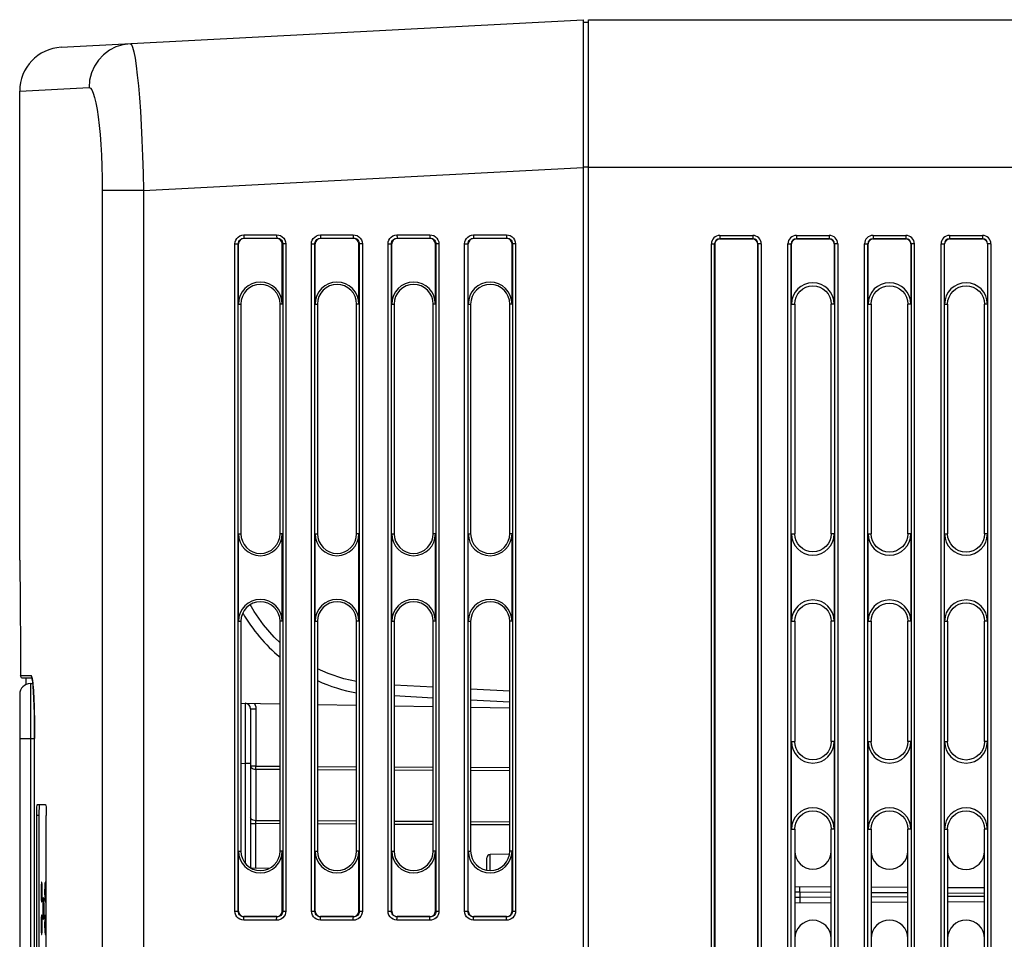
# Model space of a CAD drawing. Extents: x 0 to 420, y 0 to 297.
# Tile 45 of 62: x 151 to 173, y 216 to 237. Entities that reach past the tile are written whole.
import ezdxf

# ---------------------------------------------------------------- set-up
doc = ezdxf.new("R2010")
doc.units = 0
doc.header["$LTSCALE"] = 23.1
doc.layers.add('ALL_AXIS', color=7, linetype='CONTINUOUS')
doc.layers.add('ALL_FEATURES', color=7, linetype='CONTINUOUS')

msp = doc.modelspace()

# ---------------------------------------------------------------- linework, layer by layer
at = {"layer": 'ALL_AXIS', "color": 7, "linetype": 'CONTINUOUS'}
for p, q in [((163.91, 233.192), (163.91, 236.567)), ((163.91, 236.567), (181.285, 236.567)), ((150.91, 224.217), (150.91, 234.937))]:
    msp.add_line(p, q, dxfattribs=at)
at = {"layer": 'ALL_AXIS', "color": 9, "linetype": 'CONTINUOUS'}
msp.add_line((181.41, 233.192), (163.91, 233.192), dxfattribs=at)
at = {"layer": 'ALL_FEATURES', "color": 7, "linetype": 'CONTINUOUS'}
for p, q in [((151.857, 235.936), (163.785, 236.561)), ((163.785, 236.561), (163.785, 213.442)), ((163.91, 236.505), (163.785, 236.505)), ((163.91, 150.442), (163.91, 233.192)), ((156.785, 231.567), (156.035, 231.567)), ((158.535, 231.567), (157.785, 231.567)), ((160.285, 231.567), (159.535, 231.567)), ((162.035, 231.567), (161.285, 231.567)), ((167.66, 231.556), (166.91, 231.556)), ((169.41, 231.556), (168.66, 231.556)), ((171.16, 231.556), (170.41, 231.556)), ((172.91, 231.556), (172.16, 231.556)), ((155.91, 230.067), (155.91, 231.442)), ((156.91, 230.067), (156.91, 231.442)), ((157.66, 230.067), (157.66, 231.442)), ((158.66, 230.067), (158.66, 231.442)), ((159.41, 230.067), (159.41, 231.442)), ((160.41, 230.067), (160.41, 231.442)), ((161.16, 230.067), (161.16, 231.442)), ((162.16, 230.067), (162.16, 231.442)), ((166.796, 231.442), (166.796, 153.442)), ((167.774, 153.442), (167.774, 231.442)), ((168.546, 230.067), (168.546, 231.442)), ((169.524, 231.442), (169.524, 230.067)), ((170.296, 230.067), (170.296, 231.442)), ((171.274, 231.442), (171.274, 230.067)), ((172.046, 230.067), (172.046, 231.442)), ((173.024, 231.442), (173.024, 230.067)), ((155.964, 230.067), (155.964, 224.817)), ((156.859, 224.817), (156.859, 230.067)), ((157.714, 230.067), (157.714, 224.817)), ((158.609, 224.817), (158.609, 230.067)), ((159.464, 230.067), (159.464, 224.817)), ((160.359, 224.817), (160.359, 230.067)), ((161.214, 230.067), (161.214, 224.817)), ((162.109, 224.817), (162.109, 230.067)), ((168.62, 230.067), (168.62, 224.817)), ((169.451, 224.817), (169.451, 230.067)), ((170.367, 230.067), (170.367, 224.817)), ((171.204, 224.817), (171.204, 230.067)), ((172.115, 230.067), (172.115, 224.817)), ((172.956, 224.817), (172.956, 230.067)), ((155.91, 222.817), (155.91, 224.817)), ((156.91, 222.817), (156.91, 224.817)), ((157.66, 222.817), (157.66, 224.817)), ((158.66, 222.817), (158.66, 224.817)), ((159.41, 222.817), (159.41, 224.817)), ((160.41, 222.817), (160.41, 224.817)), ((161.16, 222.817), (161.16, 224.817)), ((162.16, 222.817), (162.16, 224.817)), ((168.546, 222.817), (168.546, 224.817)), ((169.524, 224.817), (169.524, 222.817)), ((170.296, 222.817), (170.296, 224.817)), ((171.274, 224.817), (171.274, 222.817)), ((172.046, 222.817), (172.046, 224.817)), ((173.024, 224.817), (173.024, 222.817)), ((155.964, 222.817), (155.964, 217.567)), ((156.859, 217.567), (156.859, 222.817)), ((157.714, 222.817), (157.714, 217.567)), ((158.609, 217.567), (158.609, 222.817)), ((159.464, 222.817), (159.464, 217.567)), ((160.359, 217.567), (160.359, 222.817)), ((161.214, 222.817), (161.214, 217.567)), ((162.109, 217.567), (162.109, 222.817)), ((168.62, 222.817), (168.62, 220.067)), ((169.451, 220.067), (169.451, 222.817)), ((170.367, 222.817), (170.367, 220.067)), ((171.204, 220.067), (171.204, 222.817)), ((172.115, 222.817), (172.115, 220.067)), ((172.956, 220.067), (172.956, 222.817)), ((151.193, 221.517), (150.98, 221.517)), ((151.055, 221.374), (151.055, 221.517)), ((151.155, 221.397), (151.21, 221.398)), ((150.91, 221.147), (150.91, 176.638)), ((160.359, 221.063), (159.464, 221.11)), ((162.109, 220.971), (161.214, 221.018)), ((155.964, 220.946), (156.859, 220.931)), ((156.185, 220.819), (156.185, 217.184)), ((157.714, 220.916), (158.609, 220.9)), ((159.464, 220.885), (160.359, 220.869)), ((161.214, 220.855), (162.109, 220.839)), ((151.251, 177.642), (151.251, 220.142)), ((168.546, 218.067), (168.546, 220.067)), ((169.524, 220.067), (169.524, 218.067)), ((170.296, 218.067), (170.296, 220.067)), ((171.274, 220.067), (171.274, 218.067)), ((172.046, 218.067), (172.046, 220.067)), ((173.024, 220.067), (173.024, 218.067)), ((151.314, 218.63), (151.499, 218.63)), ((151.299, 214.13), (151.299, 218.38)), ((151.349, 218.38), (151.349, 214.13)), ((151.518, 214.13), (151.518, 218.38)), ((168.62, 218.067), (168.62, 212.817)), ((169.451, 212.817), (169.451, 218.067)), ((170.367, 218.067), (170.367, 212.817)), ((171.204, 212.817), (171.204, 218.067)), ((172.115, 218.067), (172.115, 212.817)), ((172.956, 212.817), (172.956, 218.067)), ((155.91, 216.192), (155.91, 217.567)), ((156.91, 216.192), (156.91, 217.567)), ((157.66, 216.192), (157.66, 217.567)), ((158.66, 216.192), (158.66, 217.567)), ((159.41, 216.192), (159.41, 217.567)), ((160.41, 216.192), (160.41, 217.567)), ((161.16, 216.192), (161.16, 217.567)), ((161.585, 217.127), (161.585, 217.41)), ((162.102, 217.497), (161.658, 217.485)), ((162.16, 216.192), (162.16, 217.567)), ((156.606, 217.166), (156.205, 217.173)), ((151.412, 216.854), (151.411, 216.855)), ((151.496, 216.854), (151.495, 216.855)), ((169.451, 216.743), (168.62, 216.748)), ((171.204, 216.733), (170.367, 216.738)), ((172.956, 216.722), (172.115, 216.727)), ((151.453, 216.504), (151.452, 216.505)), ((151.411, 216.405), (151.412, 216.405)), ((151.495, 216.405), (151.496, 216.405)), ((168.62, 216.386), (169.451, 216.391)), ((170.367, 216.397), (171.204, 216.402)), ((172.115, 216.407), (172.956, 216.412)), ((151.412, 216.104), (151.411, 216.105)), ((151.452, 216.005), (151.453, 216.005)), ((151.496, 216.104), (151.495, 216.105)), ((156.785, 216.067), (156.035, 216.067)), ((158.535, 216.067), (157.785, 216.067)), ((160.285, 216.067), (159.535, 216.067)), ((162.035, 216.067), (161.285, 216.067)), ((151.411, 215.655), (151.412, 215.655)), ((151.495, 215.655), (151.496, 215.655))]:
    msp.add_line(p, q, dxfattribs=at)
at = {"layer": 'ALL_FEATURES', "color": 9, "linetype": 'CONTINUOUS'}
for p, q in [((150.91, 234.937), (152.494, 235.02)), ((153.737, 232.664), (163.785, 233.19)), ((163.91, 233.197), (163.785, 233.197)), ((152.798, 232.664), (152.798, 160.646)), ((153.737, 232.664), (152.798, 232.664)), ((153.737, 232.664), (153.737, 150.971)), ((156.031, 231.648), (156.781, 231.651)), ((156.035, 231.573), (156.785, 231.576)), ((156.035, 231.567), (156.035, 231.573)), ((156.785, 231.576), (156.785, 231.567)), ((157.781, 231.648), (158.531, 231.651)), ((157.785, 231.573), (158.535, 231.576)), ((157.785, 231.567), (157.785, 231.573)), ((158.535, 231.576), (158.535, 231.567)), ((159.531, 231.648), (160.281, 231.651)), ((159.535, 231.573), (160.285, 231.576)), ((159.535, 231.567), (159.535, 231.573)), ((160.285, 231.576), (160.285, 231.567)), ((161.281, 231.648), (162.031, 231.651)), ((161.285, 231.573), (162.035, 231.576)), ((161.285, 231.567), (161.285, 231.573)), ((162.035, 231.576), (162.035, 231.567)), ((166.91, 231.636), (166.91, 231.556)), ((166.91, 231.636), (167.66, 231.636)), ((166.91, 231.561), (167.66, 231.561)), ((167.66, 231.636), (167.66, 231.556)), ((168.66, 231.636), (168.66, 231.556)), ((168.66, 231.636), (169.41, 231.636)), ((168.66, 231.561), (169.41, 231.561)), ((169.41, 231.636), (169.41, 231.556)), ((170.41, 231.636), (170.41, 231.556)), ((170.41, 231.636), (171.16, 231.636)), ((170.41, 231.561), (171.16, 231.561)), ((171.16, 231.636), (171.16, 231.556)), ((172.16, 231.636), (172.16, 231.556)), ((172.16, 231.636), (172.91, 231.636)), ((172.16, 231.561), (172.91, 231.561)), ((172.91, 231.636), (172.91, 231.556)), ((155.827, 216.192), (155.827, 231.442)), ((155.827, 231.442), (155.91, 231.442)), ((155.905, 216.192), (155.905, 231.442)), ((156.99, 231.442), (156.91, 231.442)), ((156.92, 231.442), (156.92, 216.192)), ((156.99, 231.442), (156.99, 216.192)), ((157.577, 216.192), (157.577, 231.442)), ((157.577, 231.442), (157.66, 231.442)), ((157.655, 216.192), (157.655, 231.442)), ((158.74, 231.442), (158.66, 231.442)), ((158.67, 231.442), (158.67, 216.192)), ((158.74, 231.442), (158.74, 216.192)), ((159.327, 216.192), (159.327, 231.442)), ((159.327, 231.442), (159.41, 231.442)), ((159.405, 216.192), (159.405, 231.442)), ((160.49, 231.442), (160.41, 231.442)), ((160.42, 231.442), (160.42, 216.192)), ((160.49, 231.442), (160.49, 216.192)), ((161.077, 216.192), (161.077, 231.442)), ((161.077, 231.442), (161.16, 231.442)), ((161.155, 216.192), (161.155, 231.442)), ((162.24, 231.442), (162.16, 231.442)), ((162.17, 231.442), (162.17, 216.192)), ((162.24, 231.442), (162.24, 216.192)), ((166.716, 153.442), (166.716, 231.442)), ((166.716, 231.442), (166.796, 231.442)), ((166.791, 153.442), (166.791, 231.442)), ((167.853, 231.442), (167.774, 231.442)), ((167.779, 231.442), (167.779, 153.442)), ((167.853, 231.442), (167.853, 153.442)), ((168.466, 153.442), (168.466, 231.442)), ((168.466, 231.442), (168.546, 231.442)), ((168.541, 153.442), (168.541, 231.442)), ((169.603, 231.442), (169.524, 231.442)), ((169.529, 231.442), (169.529, 153.442)), ((169.603, 231.442), (169.603, 153.442)), ((170.216, 153.442), (170.216, 231.442)), ((170.216, 231.442), (170.296, 231.442)), ((170.291, 153.442), (170.291, 231.442)), ((171.353, 231.442), (171.274, 231.442)), ((171.279, 231.442), (171.279, 153.442)), ((171.353, 231.442), (171.353, 153.442)), ((171.966, 153.442), (171.966, 231.442)), ((171.966, 231.442), (172.046, 231.442)), ((172.041, 153.442), (172.041, 231.442)), ((173.103, 231.442), (173.024, 231.442)), ((173.029, 231.442), (173.029, 153.442)), ((173.103, 231.442), (173.103, 153.442)), ((155.91, 230.067), (155.964, 230.067)), ((156.91, 230.067), (156.859, 230.067)), ((157.66, 230.067), (157.714, 230.067)), ((158.66, 230.067), (158.609, 230.067)), ((159.41, 230.067), (159.464, 230.067)), ((160.41, 230.067), (160.359, 230.067)), ((161.16, 230.067), (161.214, 230.067)), ((162.16, 230.067), (162.109, 230.067)), ((168.546, 230.067), (168.62, 230.067)), ((169.524, 230.067), (169.451, 230.067)), ((170.296, 230.067), (170.367, 230.067)), ((171.274, 230.067), (171.204, 230.067)), ((172.046, 230.067), (172.115, 230.067)), ((173.024, 230.067), (172.956, 230.067)), ((155.91, 224.817), (155.964, 224.817)), ((156.91, 224.817), (156.859, 224.817)), ((157.66, 224.817), (157.714, 224.817)), ((158.66, 224.817), (158.609, 224.817)), ((159.41, 224.817), (159.464, 224.817)), ((160.41, 224.817), (160.359, 224.817)), ((161.16, 224.817), (161.214, 224.817)), ((162.16, 224.817), (162.109, 224.817)), ((168.546, 224.817), (168.62, 224.817)), ((169.524, 224.817), (169.451, 224.817)), ((170.296, 224.817), (170.367, 224.817)), ((171.274, 224.817), (171.204, 224.817)), ((172.046, 224.817), (172.115, 224.817)), ((173.024, 224.817), (172.956, 224.817)), ((155.91, 222.817), (155.964, 222.817)), ((156.91, 222.817), (156.859, 222.817)), ((157.66, 222.817), (157.714, 222.817)), ((158.66, 222.817), (158.609, 222.817)), ((159.41, 222.817), (159.464, 222.817)), ((160.41, 222.817), (160.359, 222.817)), ((161.16, 222.817), (161.214, 222.817)), ((162.16, 222.817), (162.109, 222.817)), ((168.546, 222.817), (168.62, 222.817)), ((169.524, 222.817), (169.451, 222.817)), ((170.296, 222.817), (170.367, 222.817)), ((171.274, 222.817), (171.204, 222.817)), ((172.046, 222.817), (172.115, 222.817)), ((173.024, 222.817), (172.956, 222.817)), ((151.176, 221.567), (150.93, 221.567)), ((151.178, 221.552), (151.176, 221.567)), ((151.155, 221.397), (151.155, 176.388)), ((160.359, 221.313), (159.464, 221.36)), ((162.109, 221.221), (161.214, 221.268)), ((156.185, 220.819), (156.308, 220.819)), ((156.308, 220.819), (156.308, 219.506)), ((150.91, 220.142), (151.251, 220.142)), ((151.251, 177.642), (151.251, 220.142)), ((168.546, 220.067), (168.62, 220.067)), ((169.524, 220.067), (169.451, 220.067)), ((170.296, 220.067), (170.367, 220.067)), ((171.274, 220.067), (171.204, 220.067)), ((172.046, 220.067), (172.115, 220.067)), ((173.024, 220.067), (172.956, 220.067)), ((155.964, 219.571), (156.062, 219.57)), ((156.062, 219.57), (156.062, 217.291)), ((156.185, 219.57), (156.062, 219.57)), ((156.308, 219.506), (156.185, 219.506)), ((156.308, 219.506), (156.859, 219.503)), ((156.308, 219.438), (156.308, 218.26)), ((156.308, 219.438), (156.859, 219.435)), ((157.714, 219.498), (158.609, 219.494)), ((157.714, 219.431), (158.609, 219.426)), ((159.464, 219.489), (160.359, 219.485)), ((159.464, 219.422), (160.359, 219.417)), ((161.214, 219.48), (162.109, 219.476)), ((161.214, 219.413), (162.109, 219.408)), ((151.349, 218.38), (151.299, 218.38)), ((156.859, 218.257), (156.308, 218.26)), ((158.609, 218.248), (157.714, 218.253)), ((156.185, 218.192), (156.308, 218.192)), ((156.308, 217.171), (156.308, 218.192)), ((156.859, 218.189), (156.308, 218.192)), ((158.609, 218.18), (157.714, 218.185)), ((160.359, 218.239), (159.464, 218.244)), ((160.359, 218.171), (159.464, 218.176)), ((162.109, 218.23), (161.214, 218.235)), ((162.109, 218.162), (161.214, 218.167)), ((168.546, 218.067), (168.62, 218.067)), ((169.524, 218.067), (169.451, 218.067)), ((170.296, 218.067), (170.367, 218.067)), ((171.274, 218.067), (171.204, 218.067)), ((172.046, 218.067), (172.115, 218.067)), ((173.024, 218.067), (172.956, 218.067)), ((155.91, 217.567), (155.964, 217.567)), ((156.91, 217.567), (156.859, 217.567)), ((157.66, 217.567), (157.714, 217.567)), ((158.66, 217.567), (158.609, 217.567)), ((159.41, 217.567), (159.464, 217.567)), ((160.41, 217.567), (160.359, 217.567)), ((161.16, 217.567), (161.214, 217.567)), ((161.658, 217.12), (161.658, 217.485)), ((162.16, 217.567), (162.109, 217.567)), ((168.74, 216.623), (168.62, 216.623)), ((168.62, 216.511), (168.74, 216.512)), ((168.74, 216.623), (168.74, 216.512)), ((169.451, 216.618), (168.74, 216.623)), ((168.74, 216.512), (169.451, 216.516)), ((171.204, 216.608), (170.367, 216.613)), ((170.367, 216.522), (171.204, 216.527)), ((172.956, 216.597), (172.115, 216.602)), ((172.115, 216.532), (172.956, 216.537)), ((155.827, 216.192), (155.91, 216.192)), ((156.035, 216.062), (156.035, 216.067)), ((156.785, 216.058), (156.035, 216.062)), ((156.785, 216.067), (156.785, 216.058)), ((156.91, 216.192), (156.99, 216.192)), ((157.577, 216.192), (157.66, 216.192)), ((157.785, 216.062), (157.785, 216.067)), ((158.535, 216.058), (157.785, 216.062)), ((158.535, 216.067), (158.535, 216.058)), ((158.66, 216.192), (158.74, 216.192)), ((159.327, 216.192), (159.41, 216.192)), ((159.535, 216.062), (159.535, 216.067)), ((160.285, 216.058), (159.535, 216.062)), ((160.285, 216.067), (160.285, 216.058)), ((160.41, 216.192), (160.49, 216.192)), ((161.077, 216.192), (161.16, 216.192)), ((161.285, 216.062), (161.285, 216.067)), ((162.035, 216.058), (161.285, 216.062)), ((162.035, 216.067), (162.035, 216.058)), ((162.16, 216.192), (162.24, 216.192)), ((156.781, 215.984), (156.031, 215.987)), ((158.531, 215.984), (157.781, 215.987)), ((160.281, 215.984), (159.531, 215.987)), ((162.031, 215.984), (161.281, 215.987))]:
    msp.add_line(p, q, dxfattribs=at)
for points in [[(153.434, 236.018), (153.268, 235.995), (153.109, 235.945), (152.96, 235.868), (152.826, 235.767), (152.711, 235.645), (152.618, 235.505), (152.549, 235.351), (152.508, 235.188), (152.494, 235.02)], [(153.434, 236.018), (153.462, 235.998), (153.489, 235.936), (153.517, 235.833), (153.545, 235.691), (153.572, 235.513), (153.598, 235.299), (153.623, 235.053), (153.646, 234.778), (153.668, 234.477), (153.687, 234.154), (153.704, 233.813), (153.718, 233.448), (153.729, 233.062), (153.737, 232.664)], [(152.494, 235.02), (152.527, 235.006), (152.56, 234.963), (152.591, 234.891), (152.622, 234.792), (152.652, 234.667), (152.68, 234.517), (152.705, 234.344), (152.728, 234.151), (152.749, 233.94), (152.766, 233.712), (152.779, 233.473), (152.79, 233.216), (152.796, 232.944), (152.798, 232.664)], [(155.827, 231.442), (155.831, 231.487), (155.846, 231.53), (155.869, 231.568), (155.901, 231.6), (155.939, 231.625), (155.984, 231.642), (156.031, 231.648)], [(155.905, 231.442), (155.908, 231.471), (155.917, 231.498), (155.932, 231.522), (155.952, 231.543), (155.977, 231.559), (156.005, 231.569), (156.035, 231.573)], [(156.031, 231.648), (156.031, 231.626), (156.032, 231.606), (156.033, 231.589), (156.034, 231.578), (156.035, 231.573)], [(156.781, 231.651), (156.781, 231.629), (156.782, 231.609), (156.783, 231.593), (156.784, 231.581), (156.785, 231.576)], [(156.781, 231.651), (156.828, 231.646), (156.871, 231.631), (156.91, 231.607), (156.943, 231.574), (156.968, 231.536), (156.985, 231.491), (156.99, 231.442)], [(156.785, 231.576), (156.815, 231.573), (156.843, 231.564), (156.868, 231.548), (156.889, 231.527), (156.905, 231.502), (156.916, 231.473), (156.92, 231.442)], [(157.577, 231.442), (157.581, 231.487), (157.596, 231.53), (157.619, 231.568), (157.651, 231.6), (157.689, 231.625), (157.734, 231.642), (157.781, 231.648)], [(157.655, 231.442), (157.658, 231.471), (157.667, 231.498), (157.682, 231.522), (157.702, 231.543), (157.727, 231.559), (157.755, 231.569), (157.785, 231.573)], [(157.781, 231.648), (157.781, 231.626), (157.782, 231.606), (157.783, 231.589), (157.784, 231.578), (157.785, 231.573)], [(158.531, 231.651), (158.531, 231.629), (158.532, 231.609), (158.533, 231.593), (158.534, 231.581), (158.535, 231.576)], [(158.531, 231.651), (158.578, 231.646), (158.621, 231.631), (158.66, 231.607), (158.693, 231.574), (158.718, 231.536), (158.735, 231.491), (158.74, 231.442)], [(158.535, 231.576), (158.565, 231.573), (158.593, 231.564), (158.618, 231.548), (158.639, 231.527), (158.655, 231.502), (158.666, 231.473), (158.67, 231.442)], [(159.327, 231.442), (159.331, 231.487), (159.346, 231.53), (159.369, 231.568), (159.401, 231.6), (159.439, 231.625), (159.484, 231.642), (159.531, 231.648)], [(159.405, 231.442), (159.408, 231.471), (159.417, 231.498), (159.432, 231.522), (159.452, 231.543), (159.477, 231.559), (159.505, 231.569), (159.535, 231.573)], [(159.531, 231.648), (159.531, 231.626), (159.532, 231.606), (159.533, 231.589), (159.534, 231.578), (159.535, 231.573)], [(160.281, 231.651), (160.281, 231.629), (160.282, 231.609), (160.283, 231.593), (160.284, 231.581), (160.285, 231.576)], [(160.281, 231.651), (160.328, 231.646), (160.371, 231.631), (160.41, 231.607), (160.443, 231.574), (160.468, 231.536), (160.485, 231.491), (160.49, 231.442)], [(160.285, 231.576), (160.315, 231.573), (160.343, 231.564), (160.368, 231.548), (160.389, 231.527), (160.405, 231.502), (160.416, 231.473), (160.42, 231.442)], [(161.077, 231.442), (161.081, 231.487), (161.096, 231.53), (161.119, 231.568), (161.151, 231.6), (161.189, 231.625), (161.234, 231.642), (161.281, 231.648)], [(161.155, 231.442), (161.158, 231.471), (161.167, 231.498), (161.182, 231.522), (161.202, 231.543), (161.227, 231.559), (161.255, 231.569), (161.285, 231.573)], [(161.281, 231.648), (161.281, 231.626), (161.282, 231.606), (161.283, 231.589), (161.284, 231.578), (161.285, 231.573)], [(162.031, 231.651), (162.031, 231.629), (162.032, 231.609), (162.033, 231.593), (162.034, 231.581), (162.035, 231.576)], [(162.031, 231.651), (162.078, 231.646), (162.121, 231.631), (162.16, 231.607), (162.193, 231.574), (162.218, 231.536), (162.235, 231.491), (162.24, 231.442)], [(162.035, 231.576), (162.065, 231.573), (162.093, 231.564), (162.118, 231.548), (162.139, 231.527), (162.155, 231.502), (162.166, 231.473), (162.17, 231.442)], [(156.859, 222.323), (156.723, 222.451), (156.478, 222.735), (156.265, 223.043), (156.18, 223.199)], [(158.609, 221.438), (158.315, 221.502), (157.959, 221.621), (157.714, 221.734)], [(151.197, 221.505), (151.186, 221.551), (151.176, 221.567)], [(151.189, 221.534), (151.185, 221.538), (151.178, 221.552)], [(151.216, 221.331), (151.207, 221.432), (151.197, 221.505)], [(151.251, 220.142), (151.25, 220.324), (151.248, 220.509), (151.245, 220.7), (151.239, 220.884), (151.233, 221.054), (151.225, 221.203), (151.216, 221.331)], [(156.062, 220.944), (156.062, 220.93), (156.062, 220.889), (156.063, 220.821), (156.063, 220.727), (156.063, 220.611), (156.063, 220.473), (156.063, 220.317), (156.063, 220.146), (156.062, 219.962), (156.062, 219.768), (156.062, 219.57)], [(156.276, 220.941), (156.293, 220.903), (156.304, 220.863), (156.308, 220.819)], [(156.185, 219.506), (156.189, 219.488), (156.201, 219.472), (156.221, 219.458), (156.246, 219.447), (156.276, 219.44), (156.308, 219.438)], [(156.308, 219.438), (156.308, 219.459), (156.308, 219.482), (156.308, 219.506)], [(156.308, 218.26), (156.276, 218.262), (156.246, 218.269), (156.221, 218.28), (156.201, 218.294), (156.189, 218.31), (156.185, 218.328)], [(156.308, 218.192), (156.308, 218.216), (156.308, 218.239), (156.308, 218.26)], [(168.74, 216.623), (168.74, 216.655), (168.74, 216.685), (168.74, 216.711), (168.739, 216.731), (168.738, 216.743), (168.738, 216.748)], [(168.74, 216.512), (168.74, 216.48), (168.74, 216.45), (168.74, 216.424), (168.739, 216.404), (168.738, 216.391), (168.738, 216.387)], [(156.031, 215.987), (155.985, 215.992), (155.943, 216.007), (155.905, 216.031), (155.873, 216.063), (155.848, 216.101), (155.832, 216.145), (155.827, 216.192)], [(156.035, 216.062), (156.006, 216.065), (155.979, 216.075), (155.955, 216.09), (155.934, 216.11), (155.919, 216.134), (155.909, 216.162), (155.905, 216.192)], [(156.031, 215.987), (156.031, 216.009), (156.032, 216.029), (156.033, 216.045), (156.034, 216.057), (156.035, 216.062)], [(156.99, 216.192), (156.986, 216.151), (156.974, 216.111), (156.954, 216.074), (156.926, 216.042), (156.894, 216.016), (156.86, 215.999), (156.823, 215.988), (156.781, 215.984)], [(156.781, 215.984), (156.781, 216.006), (156.782, 216.026), (156.783, 216.042), (156.784, 216.053), (156.785, 216.058)], [(156.92, 216.192), (156.917, 216.165), (156.909, 216.14), (156.896, 216.116), (156.878, 216.096), (156.857, 216.079), (156.835, 216.068), (156.812, 216.061), (156.785, 216.058)], [(157.781, 215.987), (157.735, 215.992), (157.693, 216.007), (157.655, 216.031), (157.623, 216.063), (157.598, 216.101), (157.582, 216.145), (157.577, 216.192)], [(157.785, 216.062), (157.756, 216.065), (157.729, 216.075), (157.705, 216.09), (157.684, 216.11), (157.669, 216.134), (157.659, 216.162), (157.655, 216.192)], [(157.781, 215.987), (157.781, 216.009), (157.782, 216.029), (157.783, 216.045), (157.784, 216.057), (157.785, 216.062)], [(158.74, 216.192), (158.736, 216.151), (158.724, 216.111), (158.704, 216.074), (158.676, 216.042), (158.644, 216.016), (158.61, 215.999), (158.573, 215.988), (158.531, 215.984)], [(158.531, 215.984), (158.531, 216.006), (158.532, 216.026), (158.533, 216.042), (158.534, 216.053), (158.535, 216.058)], [(158.67, 216.192), (158.667, 216.165), (158.659, 216.14), (158.646, 216.116), (158.628, 216.096), (158.607, 216.079), (158.585, 216.068), (158.562, 216.061), (158.535, 216.058)], [(159.531, 215.987), (159.485, 215.992), (159.443, 216.007), (159.405, 216.031), (159.373, 216.063), (159.348, 216.101), (159.332, 216.145), (159.327, 216.192)], [(159.535, 216.062), (159.506, 216.065), (159.479, 216.075), (159.455, 216.09), (159.434, 216.11), (159.419, 216.134), (159.409, 216.162), (159.405, 216.192)], [(159.531, 215.987), (159.531, 216.009), (159.532, 216.029), (159.533, 216.045), (159.534, 216.057), (159.535, 216.062)], [(160.49, 216.192), (160.486, 216.151), (160.474, 216.111), (160.454, 216.074), (160.426, 216.042), (160.394, 216.016), (160.36, 215.999), (160.323, 215.988), (160.281, 215.984)], [(160.281, 215.984), (160.281, 216.006), (160.282, 216.026), (160.283, 216.042), (160.284, 216.053), (160.285, 216.058)], [(160.42, 216.192), (160.417, 216.165), (160.409, 216.14), (160.396, 216.116), (160.378, 216.096), (160.357, 216.079), (160.335, 216.068), (160.312, 216.061), (160.285, 216.058)], [(161.281, 215.987), (161.235, 215.992), (161.193, 216.007), (161.155, 216.031), (161.123, 216.063), (161.098, 216.101), (161.082, 216.145), (161.077, 216.192)], [(161.285, 216.062), (161.256, 216.065), (161.229, 216.075), (161.205, 216.09), (161.184, 216.11), (161.169, 216.134), (161.159, 216.162), (161.155, 216.192)], [(161.281, 215.987), (161.281, 216.009), (161.282, 216.029), (161.283, 216.045), (161.284, 216.057), (161.285, 216.062)], [(162.24, 216.192), (162.236, 216.151), (162.224, 216.111), (162.204, 216.074), (162.176, 216.042), (162.144, 216.016), (162.11, 215.999), (162.073, 215.988), (162.031, 215.984)], [(162.031, 215.984), (162.031, 216.006), (162.032, 216.026), (162.033, 216.042), (162.034, 216.053), (162.035, 216.058)], [(162.17, 216.192), (162.167, 216.165), (162.159, 216.14), (162.146, 216.116), (162.128, 216.096), (162.107, 216.079), (162.085, 216.068), (162.062, 216.061), (162.035, 216.058)]]:
    msp.add_lwpolyline(points, dxfattribs=at)
at = {"layer": 'ALL_FEATURES', "color": 7, "linetype": 'CONTINUOUS'}
for points in [[(156.859, 230.067), (156.851, 230.155), (156.825, 230.238), (156.784, 230.316), (156.728, 230.384), (156.661, 230.439), (156.583, 230.481), (156.499, 230.506), (156.412, 230.515), (156.324, 230.506), (156.24, 230.481), (156.163, 230.439), (156.095, 230.384), (156.04, 230.316), (155.998, 230.238), (155.973, 230.155), (155.964, 230.067)], [(158.609, 230.067), (158.601, 230.155), (158.575, 230.238), (158.534, 230.316), (158.478, 230.384), (158.411, 230.439), (158.333, 230.481), (158.249, 230.506), (158.162, 230.515), (158.074, 230.506), (157.99, 230.481), (157.913, 230.439), (157.845, 230.384), (157.79, 230.316), (157.748, 230.238), (157.723, 230.155), (157.714, 230.067)], [(160.359, 230.067), (160.351, 230.155), (160.325, 230.238), (160.284, 230.316), (160.228, 230.384), (160.161, 230.439), (160.083, 230.481), (159.999, 230.506), (159.912, 230.515), (159.824, 230.506), (159.74, 230.481), (159.663, 230.439), (159.595, 230.384), (159.54, 230.316), (159.498, 230.238), (159.473, 230.155), (159.464, 230.067)], [(162.109, 230.067), (162.101, 230.155), (162.075, 230.238), (162.034, 230.316), (161.978, 230.384), (161.911, 230.439), (161.833, 230.481), (161.749, 230.506), (161.662, 230.515), (161.574, 230.506), (161.49, 230.481), (161.413, 230.439), (161.345, 230.384), (161.29, 230.316), (161.248, 230.238), (161.223, 230.155), (161.214, 230.067)], [(168.62, 230.067), (168.628, 230.148), (168.652, 230.226), (168.69, 230.298), (168.742, 230.361), (168.805, 230.413), (168.876, 230.451), (168.954, 230.475), (169.035, 230.483), (169.116, 230.475), (169.194, 230.451), (169.266, 230.413), (169.329, 230.361), (169.381, 230.298), (169.419, 230.226), (169.443, 230.148), (169.451, 230.067)], [(170.367, 230.067), (170.375, 230.149), (170.399, 230.227), (170.438, 230.3), (170.49, 230.363), (170.553, 230.415), (170.625, 230.454), (170.704, 230.477), (170.785, 230.485), (170.867, 230.477), (170.945, 230.454), (171.018, 230.415), (171.081, 230.363), (171.133, 230.3), (171.172, 230.227), (171.196, 230.149), (171.204, 230.067)], [(172.115, 230.067), (172.123, 230.149), (172.147, 230.228), (172.185, 230.301), (172.238, 230.365), (172.302, 230.417), (172.374, 230.456), (172.453, 230.48), (172.535, 230.488), (172.618, 230.48), (172.696, 230.456), (172.769, 230.417), (172.833, 230.365), (172.885, 230.301), (172.924, 230.228), (172.948, 230.149), (172.956, 230.067)], [(155.964, 224.817), (155.973, 224.73), (155.998, 224.646), (156.04, 224.569), (156.095, 224.501), (156.163, 224.445), (156.24, 224.404), (156.324, 224.378), (156.412, 224.37), (156.499, 224.378), (156.583, 224.404), (156.661, 224.445), (156.728, 224.501), (156.784, 224.569), (156.825, 224.646), (156.851, 224.73), (156.859, 224.817)], [(157.714, 224.817), (157.723, 224.73), (157.748, 224.646), (157.79, 224.569), (157.845, 224.501), (157.913, 224.445), (157.99, 224.404), (158.074, 224.378), (158.162, 224.37), (158.249, 224.378), (158.333, 224.404), (158.411, 224.445), (158.478, 224.501), (158.534, 224.569), (158.575, 224.646), (158.601, 224.73), (158.609, 224.817)], [(159.464, 224.817), (159.473, 224.73), (159.498, 224.646), (159.54, 224.569), (159.595, 224.501), (159.663, 224.445), (159.74, 224.404), (159.824, 224.378), (159.912, 224.37), (159.999, 224.378), (160.083, 224.404), (160.161, 224.445), (160.228, 224.501), (160.284, 224.569), (160.325, 224.646), (160.351, 224.73), (160.359, 224.817)], [(161.214, 224.817), (161.223, 224.73), (161.248, 224.646), (161.29, 224.569), (161.345, 224.501), (161.413, 224.445), (161.49, 224.404), (161.574, 224.378), (161.662, 224.37), (161.749, 224.378), (161.833, 224.404), (161.911, 224.445), (161.978, 224.501), (162.034, 224.569), (162.075, 224.646), (162.101, 224.73), (162.109, 224.817)], [(169.451, 224.817), (169.443, 224.736), (169.419, 224.658), (169.381, 224.586), (169.329, 224.524), (169.266, 224.472), (169.194, 224.433), (169.116, 224.41), (169.035, 224.402), (168.954, 224.41), (168.876, 224.433), (168.805, 224.472), (168.742, 224.524), (168.69, 224.586), (168.652, 224.658), (168.628, 224.736), (168.62, 224.817)], [(171.204, 224.817), (171.196, 224.736), (171.172, 224.657), (171.133, 224.585), (171.081, 224.522), (171.018, 224.47), (170.945, 224.431), (170.867, 224.407), (170.785, 224.399), (170.704, 224.407), (170.625, 224.431), (170.553, 224.47), (170.49, 224.522), (170.438, 224.585), (170.399, 224.657), (170.375, 224.736), (170.367, 224.817)], [(172.956, 224.817), (172.948, 224.735), (172.924, 224.656), (172.885, 224.584), (172.833, 224.52), (172.769, 224.467), (172.696, 224.428), (172.618, 224.405), (172.535, 224.396), (172.453, 224.405), (172.374, 224.428), (172.302, 224.467), (172.238, 224.52), (172.185, 224.584), (172.147, 224.656), (172.123, 224.735), (172.115, 224.817)], [(150.91, 224.217), (150.911, 224.091), (150.913, 223.972), (150.915, 223.816), (150.917, 223.624), (150.92, 223.4), (150.922, 223.146), (150.924, 222.866), (150.926, 222.564), (150.928, 222.244), (150.929, 221.91), (150.93, 221.567)], [(156.859, 222.817), (156.851, 222.905), (156.825, 222.988), (156.784, 223.066), (156.728, 223.134), (156.661, 223.189), (156.583, 223.231), (156.499, 223.256), (156.412, 223.265), (156.324, 223.256), (156.24, 223.231), (156.163, 223.189), (156.095, 223.134), (156.04, 223.066), (155.998, 222.988), (155.973, 222.905), (155.964, 222.817)], [(158.609, 222.817), (158.601, 222.905), (158.575, 222.988), (158.534, 223.066), (158.478, 223.134), (158.411, 223.189), (158.333, 223.231), (158.249, 223.256), (158.162, 223.265), (158.074, 223.256), (157.99, 223.231), (157.913, 223.189), (157.845, 223.134), (157.79, 223.066), (157.748, 222.988), (157.723, 222.905), (157.714, 222.817)], [(160.359, 222.817), (160.351, 222.905), (160.325, 222.988), (160.284, 223.066), (160.228, 223.134), (160.161, 223.189), (160.083, 223.231), (159.999, 223.256), (159.912, 223.265), (159.824, 223.256), (159.74, 223.231), (159.663, 223.189), (159.595, 223.134), (159.54, 223.066), (159.498, 222.988), (159.473, 222.905), (159.464, 222.817)], [(162.109, 222.817), (162.101, 222.905), (162.075, 222.988), (162.034, 223.066), (161.978, 223.134), (161.911, 223.189), (161.833, 223.231), (161.749, 223.256), (161.662, 223.265), (161.574, 223.256), (161.49, 223.231), (161.413, 223.189), (161.345, 223.134), (161.29, 223.066), (161.248, 222.988), (161.223, 222.905), (161.214, 222.817)], [(168.62, 222.817), (168.628, 222.898), (168.652, 222.976), (168.69, 223.048), (168.742, 223.111), (168.805, 223.163), (168.876, 223.201), (168.954, 223.225), (169.035, 223.233), (169.116, 223.225), (169.194, 223.201), (169.266, 223.163), (169.329, 223.111), (169.381, 223.048), (169.419, 222.976), (169.443, 222.898), (169.451, 222.817)], [(170.367, 222.817), (170.375, 222.899), (170.399, 222.977), (170.438, 223.05), (170.49, 223.113), (170.553, 223.165), (170.625, 223.204), (170.704, 223.227), (170.785, 223.235), (170.867, 223.227), (170.945, 223.204), (171.018, 223.165), (171.081, 223.113), (171.133, 223.05), (171.172, 222.977), (171.196, 222.899), (171.204, 222.817)], [(172.115, 222.817), (172.123, 222.899), (172.147, 222.978), (172.185, 223.051), (172.238, 223.115), (172.302, 223.167), (172.374, 223.206), (172.453, 223.23), (172.535, 223.238), (172.618, 223.23), (172.696, 223.206), (172.769, 223.167), (172.833, 223.115), (172.885, 223.051), (172.924, 222.978), (172.948, 222.899), (172.956, 222.817)], [(150.98, 221.517), (150.965, 221.52), (150.951, 221.526), (150.94, 221.538), (150.933, 221.552), (150.93, 221.567)], [(151.188, 221.538), (151.188, 221.538), (151.188, 221.537), (151.189, 221.534), (151.191, 221.528), (151.193, 221.519), (151.195, 221.509), (151.198, 221.496), (151.2, 221.48), (151.203, 221.462), (151.205, 221.441), (151.208, 221.417), (151.211, 221.39), (151.213, 221.36), (151.216, 221.327), (151.219, 221.29), (151.222, 221.249), (151.225, 221.205), (151.227, 221.157), (151.23, 221.105), (151.233, 221.049), (151.235, 220.99), (151.238, 220.926), (151.24, 220.858), (151.242, 220.786), (151.244, 220.711), (151.246, 220.633), (151.248, 220.551), (151.249, 220.465), (151.25, 220.378), (151.25, 220.287), (151.251, 220.195), (151.251, 220.142)], [(169.451, 220.067), (169.443, 219.986), (169.419, 219.908), (169.381, 219.836), (169.329, 219.774), (169.266, 219.722), (169.194, 219.683), (169.116, 219.66), (169.035, 219.652), (168.954, 219.66), (168.876, 219.683), (168.805, 219.722), (168.742, 219.774), (168.69, 219.836), (168.652, 219.908), (168.628, 219.986), (168.62, 220.067)], [(171.204, 220.067), (171.196, 219.986), (171.172, 219.907), (171.133, 219.835), (171.081, 219.772), (171.018, 219.72), (170.945, 219.681), (170.867, 219.657), (170.785, 219.649), (170.704, 219.657), (170.625, 219.681), (170.553, 219.72), (170.49, 219.772), (170.438, 219.835), (170.399, 219.907), (170.375, 219.986), (170.367, 220.067)], [(172.956, 220.067), (172.948, 219.985), (172.924, 219.906), (172.885, 219.834), (172.833, 219.77), (172.769, 219.717), (172.696, 219.678), (172.618, 219.655), (172.535, 219.646), (172.453, 219.655), (172.374, 219.678), (172.302, 219.717), (172.238, 219.77), (172.185, 219.834), (172.147, 219.906), (172.123, 219.985), (172.115, 220.067)], [(151.299, 218.38), (151.299, 218.435), (151.3, 218.488), (151.302, 218.535), (151.304, 218.575), (151.307, 218.605), (151.31, 218.623), (151.314, 218.63)], [(151.364, 218.63), (151.36, 218.624), (151.357, 218.605), (151.354, 218.575), (151.352, 218.535), (151.35, 218.488), (151.349, 218.435), (151.349, 218.38)], [(151.499, 218.63), (151.503, 218.624), (151.507, 218.605), (151.511, 218.575), (151.514, 218.535), (151.516, 218.488), (151.517, 218.435), (151.518, 218.38)], [(168.62, 218.067), (168.628, 218.148), (168.652, 218.226), (168.69, 218.298), (168.742, 218.361), (168.805, 218.413), (168.876, 218.451), (168.954, 218.475), (169.035, 218.483), (169.116, 218.475), (169.194, 218.451), (169.266, 218.413), (169.329, 218.361), (169.381, 218.298), (169.419, 218.226), (169.443, 218.148), (169.451, 218.067)], [(170.367, 218.067), (170.375, 218.149), (170.399, 218.227), (170.438, 218.3), (170.49, 218.363), (170.553, 218.415), (170.625, 218.454), (170.704, 218.477), (170.785, 218.485), (170.867, 218.477), (170.945, 218.454), (171.018, 218.415), (171.081, 218.363), (171.133, 218.3), (171.172, 218.227), (171.196, 218.149), (171.204, 218.067)], [(172.115, 218.067), (172.123, 218.149), (172.147, 218.228), (172.185, 218.301), (172.238, 218.365), (172.302, 218.417), (172.374, 218.456), (172.453, 218.48), (172.535, 218.488), (172.618, 218.48), (172.696, 218.456), (172.769, 218.417), (172.833, 218.365), (172.885, 218.301), (172.924, 218.228), (172.948, 218.149), (172.956, 218.067)], [(155.964, 217.567), (155.973, 217.48), (155.998, 217.396), (156.04, 217.319), (156.095, 217.251), (156.163, 217.195), (156.24, 217.154), (156.324, 217.128), (156.412, 217.12), (156.499, 217.128), (156.583, 217.154), (156.661, 217.195), (156.728, 217.251), (156.784, 217.319), (156.825, 217.396), (156.851, 217.48), (156.859, 217.567)], [(157.714, 217.567), (157.723, 217.48), (157.748, 217.396), (157.79, 217.319), (157.845, 217.251), (157.913, 217.195), (157.99, 217.154), (158.074, 217.128), (158.162, 217.12), (158.249, 217.128), (158.333, 217.154), (158.411, 217.195), (158.478, 217.251), (158.534, 217.319), (158.575, 217.396), (158.601, 217.48), (158.609, 217.567)], [(159.464, 217.567), (159.473, 217.48), (159.498, 217.396), (159.54, 217.319), (159.595, 217.251), (159.663, 217.195), (159.74, 217.154), (159.824, 217.128), (159.912, 217.12), (159.999, 217.128), (160.083, 217.154), (160.161, 217.195), (160.228, 217.251), (160.284, 217.319), (160.325, 217.396), (160.351, 217.48), (160.359, 217.567)], [(161.214, 217.567), (161.223, 217.48), (161.248, 217.396), (161.29, 217.319), (161.345, 217.251), (161.413, 217.195), (161.49, 217.154), (161.574, 217.128), (161.662, 217.12), (161.749, 217.128), (161.833, 217.154), (161.911, 217.195), (161.978, 217.251), (162.034, 217.319), (162.075, 217.396), (162.101, 217.48), (162.109, 217.567)], [(168.62, 217.567), (168.628, 217.486), (168.652, 217.408), (168.69, 217.336), (168.742, 217.274), (168.805, 217.222), (168.876, 217.183), (168.954, 217.16), (169.035, 217.152), (169.116, 217.16), (169.194, 217.183), (169.266, 217.222), (169.329, 217.274), (169.381, 217.336), (169.419, 217.408), (169.443, 217.486), (169.451, 217.567)], [(170.367, 217.567), (170.375, 217.486), (170.399, 217.407), (170.438, 217.335), (170.49, 217.272), (170.553, 217.22), (170.625, 217.181), (170.704, 217.157), (170.785, 217.149), (170.867, 217.157), (170.945, 217.181), (171.018, 217.22), (171.081, 217.272), (171.133, 217.335), (171.172, 217.407), (171.196, 217.486), (171.204, 217.567)], [(172.115, 217.567), (172.123, 217.485), (172.147, 217.406), (172.185, 217.334), (172.238, 217.27), (172.302, 217.217), (172.374, 217.178), (172.453, 217.155), (172.535, 217.146), (172.618, 217.155), (172.696, 217.178), (172.769, 217.217), (172.833, 217.27), (172.885, 217.334), (172.924, 217.406), (172.948, 217.485), (172.956, 217.567)], [(151.411, 216.855), (151.408, 216.849), (151.405, 216.832), (151.402, 216.805), (151.4, 216.77), (151.398, 216.727), (151.397, 216.679), (151.397, 216.629), (151.397, 216.579), (151.398, 216.532), (151.4, 216.489), (151.402, 216.453), (151.405, 216.427), (151.408, 216.41), (151.411, 216.405)], [(151.412, 216.405), (151.414, 216.41), (151.417, 216.427), (151.42, 216.454), (151.422, 216.49), (151.424, 216.533), (151.425, 216.58), (151.426, 216.63), (151.425, 216.68), (151.424, 216.728), (151.422, 216.771), (151.42, 216.806), (151.417, 216.833), (151.414, 216.849), (151.412, 216.854)], [(151.495, 216.855), (151.492, 216.849), (151.488, 216.832), (151.485, 216.805), (151.483, 216.77), (151.481, 216.727), (151.48, 216.679), (151.48, 216.629), (151.48, 216.579), (151.481, 216.532), (151.483, 216.489), (151.486, 216.453), (151.489, 216.427), (151.492, 216.41), (151.495, 216.405)], [(151.496, 216.405), (151.499, 216.41), (151.502, 216.427), (151.505, 216.454), (151.508, 216.49), (151.51, 216.533), (151.511, 216.58), (151.511, 216.63), (151.511, 216.68), (151.51, 216.728), (151.508, 216.771), (151.505, 216.806), (151.502, 216.833), (151.499, 216.849), (151.496, 216.854)], [(151.452, 216.505), (151.448, 216.499), (151.445, 216.48), (151.442, 216.45), (151.439, 216.41), (151.437, 216.363), (151.436, 216.31), (151.436, 216.255), (151.436, 216.199), (151.437, 216.146), (151.439, 216.099), (151.442, 216.059), (151.445, 216.029), (151.449, 216.011), (151.452, 216.005)], [(151.453, 216.005), (151.456, 216.011), (151.46, 216.03), (151.463, 216.059), (151.466, 216.099), (151.468, 216.147), (151.469, 216.199), (151.469, 216.255), (151.469, 216.311), (151.468, 216.363), (151.465, 216.411), (151.463, 216.45), (151.46, 216.48), (151.456, 216.499), (151.453, 216.504)], [(151.411, 216.105), (151.408, 216.099), (151.405, 216.082), (151.402, 216.055), (151.4, 216.02), (151.398, 215.977), (151.397, 215.929), (151.397, 215.879), (151.397, 215.829), (151.398, 215.782), (151.4, 215.739), (151.402, 215.703), (151.405, 215.677), (151.408, 215.66), (151.411, 215.655)], [(151.412, 215.655), (151.414, 215.66), (151.417, 215.677), (151.42, 215.704), (151.422, 215.74), (151.424, 215.783), (151.425, 215.83), (151.426, 215.88), (151.425, 215.93), (151.424, 215.978), (151.422, 216.021), (151.42, 216.056), (151.417, 216.083), (151.414, 216.099), (151.412, 216.104)], [(151.495, 216.105), (151.492, 216.099), (151.488, 216.082), (151.485, 216.055), (151.483, 216.02), (151.481, 215.977), (151.48, 215.929), (151.48, 215.879), (151.48, 215.829), (151.481, 215.782), (151.483, 215.739), (151.486, 215.703), (151.489, 215.677), (151.492, 215.66), (151.495, 215.655)], [(151.496, 215.655), (151.499, 215.66), (151.502, 215.677), (151.505, 215.704), (151.508, 215.74), (151.51, 215.783), (151.511, 215.83), (151.511, 215.88), (151.511, 215.93), (151.51, 215.978), (151.508, 216.021), (151.505, 216.056), (151.502, 216.083), (151.499, 216.099), (151.496, 216.104)], [(169.451, 215.567), (169.443, 215.648), (169.419, 215.726), (169.381, 215.798), (169.329, 215.861), (169.266, 215.913), (169.194, 215.951), (169.116, 215.975), (169.035, 215.983), (168.954, 215.975), (168.876, 215.951), (168.805, 215.913), (168.742, 215.861), (168.69, 215.798), (168.652, 215.726), (168.628, 215.648), (168.62, 215.567)], [(171.204, 215.567), (171.196, 215.649), (171.172, 215.727), (171.133, 215.8), (171.081, 215.863), (171.018, 215.915), (170.945, 215.954), (170.867, 215.977), (170.785, 215.985), (170.704, 215.977), (170.625, 215.954), (170.553, 215.915), (170.49, 215.863), (170.438, 215.8), (170.399, 215.727), (170.375, 215.649), (170.367, 215.567)], [(172.956, 215.567), (172.948, 215.649), (172.924, 215.728), (172.885, 215.801), (172.833, 215.865), (172.769, 215.917), (172.696, 215.956), (172.618, 215.98), (172.535, 215.988), (172.453, 215.98), (172.374, 215.956), (172.302, 215.917), (172.238, 215.865), (172.185, 215.801), (172.147, 215.728), (172.123, 215.649), (172.115, 215.567)]]:
    msp.add_lwpolyline(points, dxfattribs=at)
for centre, radius, start, end in [((151.91, 234.937), 1, 93, 180), ((156.035, 231.442), 0.125, 90, 180), ((156.785, 231.442), 0.125, 0, 90), ((157.785, 231.442), 0.125, 90, 180), ((158.535, 231.442), 0.125, 0, 90), ((159.535, 231.442), 0.125, 90, 180), ((160.285, 231.442), 0.125, 0, 90), ((161.285, 231.442), 0.125, 90, 180), ((162.035, 231.442), 0.125, 0, 90), ((166.91, 231.442), 0.114, 90, 180), ((167.66, 231.442), 0.114, 0, 90), ((168.66, 231.442), 0.114, 90, 180), ((169.41, 231.442), 0.114, 0, 90), ((170.41, 231.442), 0.114, 90, 180), ((171.16, 231.442), 0.114, 0, 90), ((172.16, 231.442), 0.114, 90, 180), ((172.91, 231.442), 0.114, 0, 90), ((156.41, 230.067), 0.5, 0, 180), ((158.16, 230.067), 0.5, 0, 180), ((159.91, 230.067), 0.5, 0, 180), ((161.66, 230.067), 0.5, 0, 180), ((169.035, 230.067), 0.489, 0, 180), ((170.785, 230.067), 0.489, 0, 180), ((172.535, 230.067), 0.489, 0, 180), ((156.41, 224.817), 0.5, 180, 360), ((158.16, 224.817), 0.5, 180, 360), ((159.91, 224.817), 0.5, 180, 360), ((161.66, 224.817), 0.5, 180, 360), ((169.035, 224.817), 0.489, 180, 360), ((170.785, 224.817), 0.489, 180, 360), ((172.535, 224.817), 0.489, 180, 360), ((156.41, 222.817), 0.5, 0, 180), ((158.16, 222.817), 0.5, 0, 180), ((159.91, 222.817), 0.5, 0, 180), ((161.66, 222.817), 0.5, 0, 180), ((169.035, 222.817), 0.489, 0, 180), ((170.785, 222.817), 0.489, 0, 180), ((172.535, 222.817), 0.489, 0, 180), ((159.26, 224.876), 3.75, 209.841, 230.1931), ((159.26, 224.876), 3.75, 245.6218, 260.0068), ((151.16, 221.147), 0.25, 91, 180), ((156.06, 220.819), 0.125, 0, 89), ((169.035, 220.067), 0.489, 180, 360), ((170.785, 220.067), 0.489, 180, 360), ((172.535, 220.067), 0.489, 180, 360), ((169.035, 218.067), 0.489, 0, 180), ((170.785, 218.067), 0.489, 0, 180), ((172.535, 218.067), 0.489, 0, 180), ((156.41, 217.567), 0.5, 180, 360), ((158.16, 217.567), 0.5, 180, 360), ((159.91, 217.567), 0.5, 180, 360), ((161.66, 217.567), 0.5, 180, 360), ((161.66, 217.41), 0.075, 91.5, 180), ((156.035, 216.192), 0.125, 180, 270), ((156.785, 216.192), 0.125, 270, 360), ((157.785, 216.192), 0.125, 180, 270), ((158.535, 216.192), 0.125, 270, 360), ((159.535, 216.192), 0.125, 180, 270), ((160.285, 216.192), 0.125, 270, 360), ((161.285, 216.192), 0.125, 180, 270), ((162.035, 216.192), 0.125, 270, 360)]:
    msp.add_arc(centre, radius, start, end, dxfattribs=at)
at = {"layer": 'ALL_FEATURES', "color": 9, "linetype": 'CONTINUOUS'}
for centre, radius, start, end in [((166.91, 231.442), 0.194, 90, 180), ((166.91, 231.442), 0.119, 90, 180), ((167.66, 231.442), 0.194, 0, 90), ((167.66, 231.442), 0.119, 0, 90), ((168.66, 231.442), 0.194, 90, 180), ((168.66, 231.442), 0.119, 90, 180), ((169.41, 231.442), 0.194, 0, 90), ((169.41, 231.442), 0.119, 0, 90), ((170.41, 231.442), 0.194, 90, 180), ((170.41, 231.442), 0.119, 90, 180), ((171.16, 231.442), 0.194, 0, 90), ((171.16, 231.442), 0.119, 0, 90), ((172.16, 231.442), 0.194, 90, 180), ((172.16, 231.442), 0.119, 90, 180), ((172.91, 231.442), 0.194, 0, 90), ((172.91, 231.442), 0.119, 0, 90)]:
    msp.add_arc(centre, radius, start, end, dxfattribs=at)

doc.saveas('drawing.dxf')
